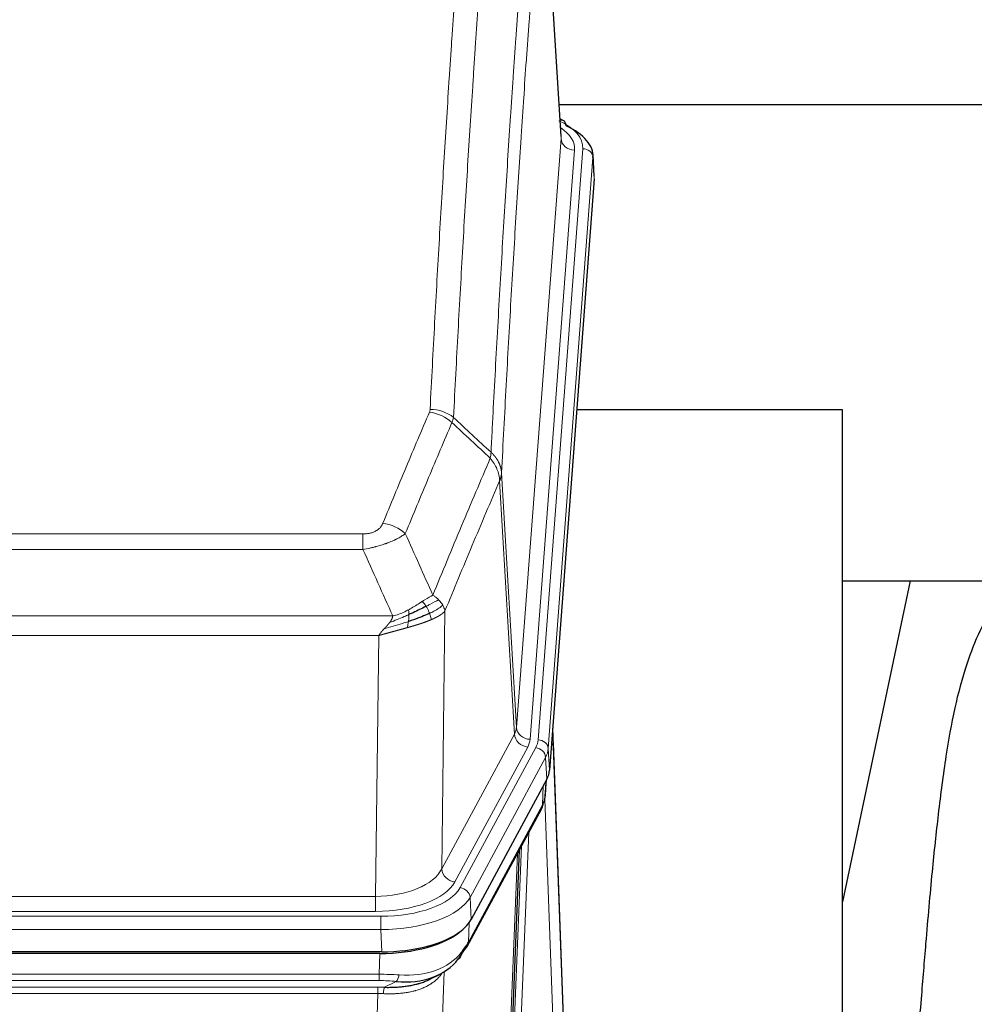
# Model space of a CAD drawing. Header units: inches. Extents: x 0 to 23760, y -13 to 16800.
# Tile 226 of 247: x 18184 to 18464, y 14485 to 14773. Entities that reach past the tile are written whole.
import ezdxf

# ---------------------------------------------------------------- set-up
doc = ezdxf.new("R2010")
doc.units = ezdxf.units.IN
doc.layers.add('254', color=7, linetype='Continuous', true_color=0xffffff)

msp = doc.modelspace()

# ---------------------------------------------------------------- linework, layer by layer
at = {"layer": '254', "color": 110, "linetype": 'Continuous', "lineweight": 13}
for p, q in [((18343.26, 14738.529), (18338.013, 14825.118)), ((18330.194, 14565.756), (18343.26, 14738.529)), ((18336.533, 14562.177), (18349.644, 14735.537)), ((18347.252, 14735.102), (18334.186, 14562.329)), ((18352.638, 14732.967), (18339.527, 14559.607)), ((18353.019, 14726.688), (18352.638, 14732.967)), ((18325.817, 14640.432), (18330.194, 14565.756)), ((18329.613, 14563.846), (18325.261, 14638.098)), ((18079.825, 14622.551), (18285.168, 14622.551)), ((18285.168, 14617.988), (18285.168, 14622.551)), ((18285.168, 14617.988), (18079.825, 14617.988)), ((18309.219, 14599.954), (18308.261, 14524.303)), ((18071.094, 14598.508), (18293.899, 14598.508)), ((18289.787, 14592.764), (18075.207, 14592.764)), ((18288.818, 14516.268), (18289.787, 14592.764)), ((18308.261, 14524.303), (18329.613, 14563.846)), ((18312.137, 14520.495), (18333.489, 14560.038)), ((18313.662, 14518.82), (18335.836, 14559.886)), ((18339.527, 14559.607), (18339.901, 14553.234)), ((18338.743, 14557.029), (18316.569, 14515.964)), ((18339.116, 14550.657), (18338.743, 14557.029)), ((18337.847, 14543.152), (18338.065, 14548.71)), ((18338.632, 14545.731), (18338.986, 14550.415)), ((18316.099, 14502.877), (18337.847, 14543.152)), ((18341.613, 14460.908), (18338.482, 14544.76)), ((18333.829, 14535.047), (18330.807, 14460.995)), ((18328.81, 14460.229), (18331.702, 14531.107)), ((18326.995, 14441.601), (18330.463, 14528.812)), ((18076.175, 14516.268), (18288.818, 14516.268)), ((18288.818, 14511.854), (18288.818, 14516.268)), ((18316.569, 14515.964), (18316.862, 14509.442)), ((18074.586, 14510.431), (18290.407, 14510.431)), ((18288.818, 14511.854), (18076.175, 14511.854)), ((18290.407, 14506.525), (18290.407, 14510.431)), ((18316.276, 14508.512), (18316.099, 14502.877)), ((18290.407, 14506.525), (18074.586, 14506.525)), ((18290.7, 14500.004), (18290.407, 14506.525)), ((18289.917, 14493.431), (18290.108, 14499.522)), ((18075.076, 14493.431), (18289.917, 14493.431)), ((18289.917, 14491.566), (18289.917, 14493.431)), ((18308.946, 14494.126), (18305.51, 14399.986)), ((18289.917, 14491.566), (18075.076, 14491.566)), ((18291.488, 14489.592), (18294.941, 14491.337)), ((18075.418, 14489.623), (18289.575, 14489.623)), ((18289.575, 14487.758), (18075.418, 14487.758)), ((18286.102, 14392.582), (18289.575, 14487.758)), ((18289.575, 14487.758), (18289.575, 14489.623))]:
    msp.add_line(p, q, dxfattribs=at)
at = {"layer": '254', "color": 2, "linetype": 'Continuous', "lineweight": 25}
for p, q in [((18343.265, 14739.104), (18338.014, 14825.741)), ((18342.693, 14748.499), (18508.877, 14748.499)), ((18343.896, 14743.811), (18342.953, 14744.247)), ((18353.024, 14727.471), (18352.644, 14733.753)), ((18353.019, 14726.688), (18339.901, 14553.234)), ((18425.837, 14658.924), (18347.894, 14658.924)), ((18425.837, 14470.122), (18425.837, 14658.924)), ((18425.785, 14608.845), (18497.53, 14608.845)), ((18445.68, 14608.842), (18425.837, 14514.686)), ((18344.595, 14464.977), (18340.837, 14565.615)), ((18340.917, 14561.222), (18344.606, 14462.44)), ((18339.116, 14550.657), (18316.862, 14509.442)), ((18338.625, 14545.618), (18338.988, 14550.42)), ((18338.803, 14550.075), (18338.632, 14545.731)), ((18338.625, 14545.618), (18338.632, 14545.731)), ((18315.74, 14501.547), (18337.488, 14541.822)), ((18331.009, 14529.822), (18327.581, 14443.611)), ((18290.7, 14500.004), (18074.293, 14500.004)), ((18290.108, 14499.522), (18074.885, 14499.522)), ((18304.806, 14491.959), (18307.599, 14493.37))]:
    msp.add_line(p, q, dxfattribs=at)
at = {"layer": '254', "color": 110, "linetype": 'Continuous', "lineweight": 13}
for centre, major_axis, ratio, start_param, end_param in [((18325.625, 14735.911), (24.034, 0.016), 0.461198, 6.2480186, 7.0671317), ((18342.639, 14741.087), (1.258, 2.724), 0.6272114, 6.2831797, 6.7581181), ((18323.233, 14735.476), (24.034, 0.016), 0.461198, 6.2480186, 6.8801307), ((18347.252, 14738.65), (3.989, -0.302), 0.8864705, 3.2608937, 4.7793301), ((18349.644, 14732.876), (2.991, -0.226), 0.8864705, 0.119301, 1.6377375), ((18304.676, 14650.011), (-9.188, 3.948), 0.8056434, 4.2999866, 5.045624), ((18304.864, 14650.803), (-9.987, 0.512), 0.8285973, 3.9974013, 4.7548106), ((18291.015, 14617.549), (9.245, -3.812), 0.7933159, 1.14397, 1.886928), ((18310.168, 14566.267), (-20.038, 0.241), 0.4621297, 2.903225, 3.1123764), ((18334.186, 14565.877), (3.989, -0.302), 0.8864705, 3.2608937, 4.7793301), ((18333.489, 14563.586), (3.52, -1.9), 0.8606628, 3.6289862, 5.1474227), ((18310.168, 14562.719), (-24.033, 0.005), 0.4611335, 2.8976848, 3.1068362), ((18312.515, 14562.567), (-24.033, 0.005), 0.4611335, 2.8976848, 3.1068362), ((18336.533, 14559.516), (2.991, -0.226), 0.8864705, 0.119301, 1.6377375), ((18340.917, 14559.069), (-0.214, 6.443), 0.0117452, 5.0526437, 5.774114), ((18335.836, 14557.225), (2.64, -1.425), 0.8606628, 0.4873936, 2.00583), ((18312.515, 14559.906), (27.028, 0.171), 0.4605351, 6.0362132, 6.2453646), ((18337.919, 14561.131), (2.998, 0.112), 0.4302668, 5.7021495, 6.2671208), ((18333.968, 14543.722), (3.52, -1.9), 0.8606628, 0.0000038, 0.4001271), ((18310.837, 14525.943), (27.538, 20.422), 0.1820484, 5.9117295, 5.9437097), ((18288.898, 14526.875), (20.002, 0.126), 0.5302672, 4.7050812, 6.0263936), ((18312.137, 14524.043), (-3.52, 1.9), 0.8606628, 0.4873936, 2.00583), ((18288.898, 14523.327), (24.002, 0.049), 0.477994, 4.708097, 6.0294094), ((18290.355, 14521.528), (-24.02, 0.03), 0.4619935, 1.5735185, 2.8978281), ((18290.355, 14518.867), (27.018, 0.111), 0.4567867, 4.7124116, 6.0367213), ((18313.662, 14516.159), (2.64, -1.425), 0.8606628, 0.4873936, 2.00583), ((18312.221, 14503.447), (3.52, -1.9), 0.8606628, 0.0000038, 0.4001271), ((18290.171, 14514.815), (-25.329, 12.681), 0.6929209, 2.1169098, 3.0007467), ((18289.268, 14485.997), (27.015, 0.091), 0.2751837, 1.3250001, 1.545831), ((18294.941, 14495.173), (-0.368, -3.983), 0.2964475, 0.3019504, 1.0888865), ((18289.268, 14482.162), (23.017, 0.318), 0.4083138, 1.3161001, 1.5369309), ((18288.786, 14479.811), (24.025, 0.387), 0.4081205, 1.4515093, 1.5313568), ((18288.786, 14475.976), (20.023, 0.877), 0.5868265, 1.4258227, 1.5056703), ((18291.488, 14485.757), (0.131, 3.998), 0.1099517, 0.2897867, 1.0584981)]:
    msp.add_ellipse(centre, major_axis=major_axis, ratio=ratio, start_param=start_param, end_param=end_param, dxfattribs=at)
at = {"layer": '254', "color": 2, "linetype": 'Continuous', "lineweight": 25}
for centre, major_axis, ratio, start_param, end_param in [((18342.639, 14741.087), (1.258, 2.724), 0.6272114, 5.3993548, 6.2831797), ((18325.625, 14733.25), (27.03, 0.194), 0.4633579, 6.2451225, 7.0642357), ((18312.88, 14553.673), (-27.037, 0.006), 0.4611335, 2.8976848, 3.1068362), ((18311.988, 14555.219), (-26.161, 11.46), 0.4493681, 3.1218709, 3.267222), ((18310.837, 14525.943), (27.174, 22.247), 0.265953, 6.0029107, 6.0348909), ((18334.134, 14544.043), (3.584, -1.776), 0.8816114, 6.2824956, 6.6531678), ((18290.642, 14512.488), (-27.023, 0.034), 0.4619935, 2.6128783, 2.8978281), ((18290.083, 14511.997), (-27.01, 0.015), 0.4618579, 1.5720062, 2.656), ((18290.642, 14512.488), (-27.023, 0.034), 0.4619935, 1.5735185, 2.6128783), ((18289.268, 14485.997), (27.355, 20.182), 0.1876908, 5.6857719, 5.9066027), ((18312.221, 14503.447), (3.52, -1.9), 0.8606628, 5.9153676, 6.2831892), ((18291.964, 14483.135), (23.434, 19.972), 0.1471226, 5.6997031, 5.9205339), ((18310.444, 14500.765), (3.195, -2.407), 0.6715965, 6.033487, 6.820423), ((18290.171, 14514.815), (-23.359, 16.381), 0.7286412, 2.2260513, 3.1098882)]:
    msp.add_ellipse(centre, major_axis=major_axis, ratio=ratio, start_param=start_param, end_param=end_param, dxfattribs=at)
at = {"layer": '254', "color": 110, "linetype": 'Continuous', "lineweight": 13}
for points, knots in [([(18304.864, 14659.092), (18305.301, 14667.671), (18306.192, 14684.59), (18307.112, 14701.032), (18307.814, 14713.185), (18308.05, 14717.206), (18308.526, 14725.189), (18308.766, 14729.15), (18309.491, 14740.945), (18309.982, 14748.687), (18310.606, 14758.211), (18310.731, 14760.109), (18310.983, 14763.887), (18311.361, 14769.532), (18311.743, 14775.106), (18312.514, 14786.16), (18313.556, 14800.649), (18315.164, 14821.634), (18316.265, 14835.124), (18316.822, 14841.744)], [0, 0, 0, 0, 0.125, 0.25, 0.25, 0.3125, 0.3125, 0.375, 0.375, 0.5, 0.5, 0.53125, 0.53125, 0.5625, 0.625, 0.625, 0.75, 0.875, 1, 1, 1, 1]), ([(18323.705, 14839.155), (18323.147, 14832.542), (18322.045, 14819.068), (18320.435, 14798.107), (18319.392, 14783.635), (18318.62, 14772.593), (18318.237, 14767.025), (18317.858, 14761.388), (18317.607, 14757.613), (18317.481, 14755.719), (18316.857, 14746.205), (18316.365, 14738.473), (18315.639, 14726.691), (18315.398, 14722.734), (18314.922, 14714.761), (18314.686, 14710.745), (18313.983, 14698.606), (18313.061, 14682.183), (18312.169, 14665.285), (18311.731, 14656.716)], [0, 0, 0, 0, 0.125, 0.25, 0.375, 0.375, 0.4375, 0.46875, 0.46875, 0.5, 0.5, 0.625, 0.625, 0.6875, 0.6875, 0.75, 0.75, 0.875, 1, 1, 1, 1]), ([(18322.728, 14646.494), (18322.784, 14647.584), (18322.84, 14648.672), (18322.952, 14650.845), (18323.12, 14654.098), (18323.516, 14661.649), (18323.859, 14668.05), (18324.552, 14680.76), (18325.493, 14697.457), (18326.951, 14721.759), (18327.956, 14737.463), (18328.529, 14746.157), (18328.593, 14747.121), (18328.721, 14749.045), (18328.914, 14751.925), (18329.365, 14758.604), (18329.757, 14764.256), (18330.085, 14768.927), (18330.151, 14769.859), (18330.283, 14771.719), (18330.481, 14774.503), (18330.946, 14780.957), (18331.349, 14786.415), (18332.161, 14797.234), (18333.258, 14811.399), (18334.386, 14825.043), (18334.957, 14831.734)], [0, 0, 0, 0, 0.015625, 0.015625, 0.03125, 0.0625, 0.125, 0.125, 0.25, 0.375, 0.5, 0.5, 0.515625, 0.515625, 0.53125, 0.5625, 0.625, 0.625, 0.640625, 0.640625, 0.65625, 0.6875, 0.75, 0.75, 0.875, 1, 1, 1, 1]), ([(18338.013, 14825.118), (18337.443, 14818.445), (18336.318, 14804.84), (18335.224, 14790.715), (18334.415, 14779.927), (18334.013, 14774.484), (18333.549, 14768.049), (18333.351, 14765.273), (18333.22, 14763.418), (18333.154, 14762.489), (18332.827, 14757.832), (18332.436, 14752.196), (18331.986, 14745.538), (18331.794, 14742.666), (18331.666, 14740.748), (18331.603, 14739.786), (18331.03, 14731.118), (18330.029, 14715.462), (18328.574, 14691.235), (18327.168, 14666.267), (18326.262, 14649.126), (18325.817, 14640.432)], [0, 0, 0, 0, 0.125, 0.25, 0.25, 0.3125, 0.34375, 0.359375, 0.359375, 0.375, 0.375, 0.4375, 0.46875, 0.484375, 0.484375, 0.5, 0.5, 0.625, 0.75, 0.875, 1, 1, 1, 1]), ([(18291.015, 14625.705), (18292.149, 14628.467), (18293.284, 14631.217), (18295.557, 14636.694), (18296.694, 14639.422), (18300.109, 14647.57), (18302.391, 14652.957), (18304.676, 14658.297)], [0, 0, 0, 0, 0.25, 0.25, 0.5, 0.5, 1, 1, 1, 1]), ([(18304.864, 14659.092), (18304.857, 14658.958), (18304.838, 14658.825), (18304.775, 14658.56), (18304.732, 14658.428), (18304.676, 14658.297)], [0, 0, 0, 0, 0.5, 0.5, 1, 1, 1, 1]), ([(18311.272, 14655.211), (18308.984, 14649.874), (18306.7, 14644.493), (18303.281, 14636.352), (18302.142, 14633.627), (18299.867, 14628.154), (18298.73, 14625.406), (18297.595, 14622.648)], [0, 0, 0, 0, 0.5, 0.5, 0.75, 0.75, 1, 1, 1, 1]), ([(18322.728, 14646.494), (18322.707, 14646.23), (18322.692, 14645.943), (18322.633, 14645.353), (18322.591, 14645.051), (18322.516, 14644.757)], [0, 0, 0, 0, 0.5, 0.5, 1, 1, 1, 1]), ([(18322.728, 14646.494), (18322.741, 14646.482), (18322.766, 14646.46), (18322.804, 14646.425), (18322.842, 14646.39), (18322.88, 14646.355), (18322.919, 14646.319), (18322.957, 14646.283), (18322.996, 14646.246), (18323.034, 14646.209), (18323.073, 14646.171), (18323.112, 14646.133), (18323.151, 14646.094), (18323.189, 14646.055), (18323.228, 14646.015), (18323.268, 14645.975), (18323.307, 14645.935), (18323.346, 14645.893), (18323.385, 14645.852), (18323.424, 14645.81), (18323.463, 14645.767), (18323.503, 14645.724), (18323.542, 14645.681), (18323.581, 14645.637), (18323.62, 14645.592), (18323.659, 14645.547), (18323.699, 14645.501), (18323.738, 14645.455), (18323.777, 14645.409), (18323.816, 14645.361), (18323.855, 14645.314), (18323.894, 14645.266), (18323.932, 14645.217), (18323.971, 14645.168), (18324.01, 14645.118), (18324.048, 14645.067), (18324.087, 14645.016), (18324.125, 14644.965), (18324.163, 14644.913), (18324.201, 14644.861), (18324.239, 14644.808), (18324.276, 14644.754), (18324.314, 14644.7), (18324.351, 14644.645), (18324.388, 14644.59), (18324.425, 14644.534), (18324.462, 14644.478), (18324.498, 14644.421), (18324.534, 14644.363), (18324.57, 14644.305), (18324.606, 14644.247), (18324.642, 14644.188), (18324.677, 14644.128), (18324.712, 14644.068), (18324.746, 14644.007), (18324.781, 14643.945), (18324.814, 14643.883), (18324.848, 14643.821), (18324.881, 14643.758), (18324.917, 14643.69), (18324.953, 14643.617), (18324.992, 14643.539), (18325.029, 14643.461), (18325.066, 14643.383), (18325.102, 14643.304), (18325.137, 14643.225), (18325.171, 14643.146), (18325.205, 14643.066), (18325.237, 14642.987), (18325.269, 14642.907), (18325.3, 14642.827), (18325.33, 14642.746), (18325.359, 14642.666), (18325.387, 14642.585), (18325.415, 14642.504), (18325.441, 14642.423), (18325.467, 14642.342), (18325.492, 14642.26), (18325.516, 14642.178), (18325.539, 14642.096), (18325.562, 14642.014), (18325.583, 14641.932), (18325.604, 14641.85), (18325.623, 14641.767), (18325.642, 14641.684), (18325.66, 14641.601), (18325.677, 14641.519), (18325.693, 14641.435), (18325.708, 14641.352), (18325.723, 14641.269), (18325.736, 14641.186), (18325.749, 14641.102), (18325.76, 14641.019), (18325.771, 14640.935), (18325.781, 14640.851), (18325.79, 14640.768), (18325.798, 14640.684), (18325.806, 14640.6), (18325.812, 14640.516), (18325.816, 14640.46), (18325.817, 14640.432)], [0, 0, 0, 0, 0.0069372, 0.0139334, 0.0209887, 0.028103, 0.0352764, 0.0425088, 0.0498003, 0.0571509, 0.0645605, 0.0720292, 0.0795569, 0.0871437, 0.0947896, 0.1024945, 0.1102584, 0.1180815, 0.1259636, 0.1339048, 0.141905, 0.1499643, 0.1580827, 0.1662601, 0.1744966, 0.1827922, 0.1911468, 0.1995605, 0.2080333, 0.2165651, 0.225156, 0.233806, 0.2425151, 0.2512832, 0.2601104, 0.2689967, 0.277942, 0.2869465, 0.29601, 0.3051325, 0.3143142, 0.3235549, 0.3328547, 0.3422136, 0.3516315, 0.3611085, 0.3706446, 0.3802398, 0.3898941, 0.3996074, 0.4093798, 0.4192113, 0.4291019, 0.4390515, 0.4490602, 0.459128, 0.4692549, 0.4794409, 0.4896859, 0.4999901, 0.5124905, 0.524991, 0.5374914, 0.5499918, 0.5624922, 0.5749926, 0.587493, 0.5999934, 0.6124937, 0.6249941, 0.6374944, 0.6499948, 0.6624951, 0.6749954, 0.6874957, 0.699996, 0.7124963, 0.7249966, 0.7374968, 0.7499971, 0.7624973, 0.7749976, 0.7874978, 0.799998, 0.8124982, 0.8249984, 0.8374986, 0.8499988, 0.8624989, 0.8749991, 0.8874992, 0.8999993, 0.9124995, 0.9249996, 0.9374997, 0.9499998, 0.9624998, 0.9749999, 0.9875, 1, 1, 1, 1]), ([(18305.662, 14604.6), (18307.06, 14608.015), (18308.459, 14611.412), (18311.262, 14618.174), (18312.665, 14621.538), (18316.878, 14631.577), (18319.694, 14638.201), (18322.516, 14644.757)], [0, 0, 0, 0, 0.25, 0.25, 0.5, 0.5, 1, 1, 1, 1]), ([(18322.516, 14644.757), (18322.925, 14644.274), (18323.297, 14643.763), (18323.956, 14642.699), (18324.241, 14642.147), (18324.713, 14641.015), (18324.899, 14640.436), (18325.162, 14639.269), (18325.24, 14638.682), (18325.261, 14638.098)], [0, 0, 0, 0, 0.25, 0.25, 0.5, 0.5, 0.75, 0.75, 1, 1, 1, 1]), ([(18325.817, 14640.432), (18325.817, 14640.425), (18325.816, 14640.399), (18325.812, 14640.342), (18325.805, 14640.251), (18325.794, 14640.124), (18325.775, 14639.962), (18325.746, 14639.765), (18325.705, 14639.532), (18325.661, 14639.333), (18325.622, 14639.179), (18325.597, 14639.083), (18325.571, 14638.99), (18325.544, 14638.898), (18325.516, 14638.808), (18325.489, 14638.721), (18325.46, 14638.636), (18325.432, 14638.553), (18325.403, 14638.472), (18325.375, 14638.393), (18325.346, 14638.316), (18325.318, 14638.242), (18325.29, 14638.17), (18325.27, 14638.122), (18325.261, 14638.098)], [0, 0, 0, 0, 0.0092499, 0.0337179, 0.073404, 0.128308, 0.1984299, 0.2837694, 0.3843264, 0.5001005, 0.5424888, 0.5838484, 0.6241794, 0.6634821, 0.7017567, 0.7390032, 0.7752221, 0.8104134, 0.8445775, 0.8777146, 0.909825, 0.9409091, 0.9709673, 1, 1, 1, 1]), ([(18325.261, 14638.098), (18322.575, 14631.866), (18319.896, 14625.571), (18315.885, 14616.034), (18314.549, 14612.84), (18311.882, 14606.42), (18310.549, 14603.195), (18309.219, 14599.954)], [0, 0, 0, 0, 0.5, 0.5, 0.75, 0.75, 1, 1, 1, 1]), ([(18291.015, 14625.705), (18290.994, 14625.654), (18290.972, 14625.603), (18290.926, 14625.501), (18290.902, 14625.45), (18290.826, 14625.299), (18290.772, 14625.199), (18290.654, 14625.002), (18290.59, 14624.904), (18290.454, 14624.711), (18290.38, 14624.616), (18290.223, 14624.428), (18290.139, 14624.336), (18290.004, 14624.199), (18289.957, 14624.154), (18289.861, 14624.064), (18289.811, 14624.02), (18289.657, 14623.889), (18289.549, 14623.804), (18289.321, 14623.641), (18289.201, 14623.563), (18289.012, 14623.45), (18288.915, 14623.394), (18288.814, 14623.341), (18288.746, 14623.306), (18288.711, 14623.288), (18288.537, 14623.203), (18288.392, 14623.139), (18287.945, 14622.962), (18287.629, 14622.863), (18287.208, 14622.763), (18287.123, 14622.745), (18286.95, 14622.71), (18286.863, 14622.694), (18286.602, 14622.65), (18286.426, 14622.626), (18286.071, 14622.588), (18285.892, 14622.574), (18285.532, 14622.556), (18285.351, 14622.551), (18285.168, 14622.551)], [0, 0, 0, 0, 0.03125, 0.03125, 0.0625, 0.0625, 0.125, 0.125, 0.1875, 0.1875, 0.25, 0.25, 0.3125, 0.3125, 0.34375, 0.34375, 0.375, 0.375, 0.4375, 0.4375, 0.5, 0.5, 0.53125, 0.546875, 0.546875, 0.5625, 0.5625, 0.625, 0.625, 0.75, 0.75, 0.78125, 0.78125, 0.8125, 0.8125, 0.875, 0.875, 0.9375, 0.9375, 1, 1, 1, 1]), ([(18297.595, 14622.648), (18297.297, 14622.415), (18296.971, 14622.184), (18296.258, 14621.726), (18295.871, 14621.5), (18295.243, 14621.163), (18294.971, 14621.024), (18294.686, 14620.885), (18294.571, 14620.83), (18294.513, 14620.803), (18294.337, 14620.72), (18294.219, 14620.665), (18293.616, 14620.394), (18293.107, 14620.183), (18292.435, 14619.928), (18292.299, 14619.877), (18292.092, 14619.802), (18292.022, 14619.777), (18291.882, 14619.727), (18291.812, 14619.702), (18291.46, 14619.579), (18291.173, 14619.483), (18290.297, 14619.202), (18289.692, 14619.024), (18288.989, 14618.835), (18288.91, 14618.814), (18288.753, 14618.773), (18288.673, 14618.752), (18288.435, 14618.691), (18288.276, 14618.651), (18287.796, 14618.534), (18287.474, 14618.459), (18286.499, 14618.242), (18285.838, 14618.109), (18285.168, 14617.988)], [0, 0, 0, 0, 0.125, 0.125, 0.25, 0.25, 0.3125, 0.328125, 0.328125, 0.34375, 0.34375, 0.375, 0.375, 0.5, 0.5, 0.53125, 0.53125, 0.546875, 0.546875, 0.5625, 0.5625, 0.625, 0.625, 0.75, 0.75, 0.765625, 0.765625, 0.78125, 0.78125, 0.8125, 0.8125, 0.875, 0.875, 1, 1, 1, 1]), ([(18302.487, 14602.704), (18302.337, 14602.607), (18302.186, 14602.509), (18301.571, 14602.112), (18301.092, 14601.805), (18300.098, 14601.191), (18299.583, 14600.884), (18298.876, 14600.49), (18298.698, 14600.392), (18298.517, 14600.297)], [0, 0, 0, 0, 0.125, 0.125, 0.5, 0.5, 0.875, 0.875, 1, 1, 1, 1]), ([(18305.662, 14604.6), (18304.969, 14604.272), (18304.203, 14603.807), (18303.076, 14603.086), (18302.785, 14602.898), (18302.487, 14602.704)], [0, 0, 0, 0, 0.75, 0.75, 1, 1, 1, 1]), ([(18303.711, 14601.324), (18303.612, 14601.479), (18303.511, 14601.627), (18303.254, 14601.971), (18303.097, 14602.155), (18302.786, 14602.471), (18302.633, 14602.602), (18302.487, 14602.704)], [0, 0, 0, 0, 0.25, 0.25, 0.625, 0.625, 1, 1, 1, 1]), ([(18307.369, 14603.255), (18306.671, 14602.872), (18305.8, 14602.4), (18304.439, 14601.694), (18304.082, 14601.512), (18303.711, 14601.324)], [0, 0, 0, 0, 0.75, 0.75, 1, 1, 1, 1]), ([(18307.369, 14603.255), (18307.246, 14603.379), (18307.118, 14603.5), (18306.786, 14603.796), (18306.575, 14603.967), (18306.134, 14604.295), (18305.902, 14604.451), (18305.662, 14604.6)], [0, 0, 0, 0, 0.25, 0.25, 0.625, 0.625, 1, 1, 1, 1]), ([(18308.58, 14601.667), (18308.541, 14601.736), (18308.5, 14601.806), (18308.333, 14602.082), (18308.194, 14602.285), (18307.89, 14602.683), (18307.726, 14602.878), (18307.491, 14603.131), (18307.43, 14603.193), (18307.369, 14603.255)], [0, 0, 0, 0, 0.125, 0.125, 0.5, 0.5, 0.875, 0.875, 1, 1, 1, 1]), ([(18298.517, 14600.297), (18298.157, 14600.105), (18297.79, 14599.919), (18296.296, 14599.216), (18295.12, 14598.774), (18293.899, 14598.508)], [0, 0, 0, 0, 0.25, 0.25, 1, 1, 1, 1]), ([(18298.668, 14598.927), (18298.669, 14599.082), (18298.667, 14599.23), (18298.654, 14599.574), (18298.638, 14599.757), (18298.59, 14600.07), (18298.558, 14600.199), (18298.517, 14600.297)], [0, 0, 0, 0, 0.25, 0.25, 0.625, 0.625, 1, 1, 1, 1]), ([(18304.697, 14599.251), (18304.666, 14599.34), (18304.634, 14599.428), (18304.499, 14599.786), (18304.386, 14600.056), (18304.137, 14600.585), (18304, 14600.843), (18303.809, 14601.167), (18303.76, 14601.247), (18303.711, 14601.324)], [0, 0, 0, 0, 0.125, 0.125, 0.5, 0.5, 0.875, 0.875, 1, 1, 1, 1]), ([(18308.58, 14601.667), (18307.967, 14601.083), (18307.071, 14600.474), (18305.542, 14599.659), (18305.132, 14599.455), (18304.697, 14599.251)], [0, 0, 0, 0, 0.75, 0.75, 1, 1, 1, 1]), ([(18309.219, 14599.954), (18309.213, 14599.947), (18309.201, 14599.932), (18309.183, 14599.911), (18309.164, 14599.889), (18309.146, 14599.868), (18309.127, 14599.847), (18309.109, 14599.826), (18309.09, 14599.805), (18309.071, 14599.784), (18309.051, 14599.763), (18309.032, 14599.742), (18309.012, 14599.721), (18308.993, 14599.701), (18308.973, 14599.68), (18308.953, 14599.66), (18308.932, 14599.639), (18308.912, 14599.619), (18308.891, 14599.599), (18308.871, 14599.579), (18308.85, 14599.559), (18308.829, 14599.539), (18308.808, 14599.519), (18308.787, 14599.499), (18308.765, 14599.479), (18308.744, 14599.46), (18308.722, 14599.44), (18308.7, 14599.421), (18308.679, 14599.402), (18308.657, 14599.382), (18308.635, 14599.363), (18308.612, 14599.344), (18308.59, 14599.325), (18308.568, 14599.306), (18308.545, 14599.287), (18308.522, 14599.269), (18308.5, 14599.25), (18308.477, 14599.231), (18308.454, 14599.213), (18308.431, 14599.195), (18308.408, 14599.176), (18308.385, 14599.158), (18308.361, 14599.14), (18308.338, 14599.122), (18308.314, 14599.104), (18308.291, 14599.086), (18308.267, 14599.068), (18308.243, 14599.05), (18308.22, 14599.033), (18308.196, 14599.015), (18308.172, 14598.998), (18308.148, 14598.98), (18308.124, 14598.963), (18308.1, 14598.946), (18308.076, 14598.929), (18308.051, 14598.912), (18308.027, 14598.895), (18308.003, 14598.878), (18307.978, 14598.861), (18307.954, 14598.844), (18307.929, 14598.828), (18307.905, 14598.811), (18307.88, 14598.795), (18307.855, 14598.778), (18307.831, 14598.762), (18307.806, 14598.746), (18307.781, 14598.73), (18307.756, 14598.714), (18307.732, 14598.698), (18307.707, 14598.682), (18307.682, 14598.666), (18307.657, 14598.65), (18307.632, 14598.635), (18307.607, 14598.619), (18307.582, 14598.604), (18307.557, 14598.588), (18307.532, 14598.573), (18307.507, 14598.558), (18307.482, 14598.542), (18307.457, 14598.527), (18307.432, 14598.512), (18307.407, 14598.497), (18307.382, 14598.483), (18307.357, 14598.468), (18307.332, 14598.453), (18307.307, 14598.439), (18307.282, 14598.424), (18307.256, 14598.41), (18307.231, 14598.395), (18307.206, 14598.381), (18307.181, 14598.367), (18307.156, 14598.353), (18307.131, 14598.339), (18307.106, 14598.325), (18307.081, 14598.311), (18307.056, 14598.297), (18307.031, 14598.283), (18307.006, 14598.269), (18306.981, 14598.256), (18306.956, 14598.242), (18306.932, 14598.229), (18306.907, 14598.216), (18306.882, 14598.202), (18306.857, 14598.189), (18306.832, 14598.176), (18306.808, 14598.163), (18306.783, 14598.15), (18306.758, 14598.137), (18306.734, 14598.124), (18306.709, 14598.112), (18306.685, 14598.099), (18306.66, 14598.086), (18306.636, 14598.074), (18306.611, 14598.061), (18306.587, 14598.049), (18306.563, 14598.037), (18306.538, 14598.024), (18306.514, 14598.012), (18306.49, 14598), (18306.466, 14597.988), (18306.442, 14597.976), (18306.418, 14597.965), (18306.394, 14597.953), (18306.37, 14597.941), (18306.346, 14597.929), (18306.323, 14597.918), (18306.299, 14597.906), (18306.275, 14597.895), (18306.252, 14597.884), (18306.228, 14597.872), (18306.205, 14597.861), (18306.182, 14597.85), (18306.158, 14597.839), (18306.135, 14597.828), (18306.112, 14597.817), (18306.089, 14597.806), (18306.066, 14597.796), (18306.043, 14597.785), (18306.02, 14597.774), (18305.998, 14597.764), (18305.975, 14597.753), (18305.953, 14597.743), (18305.93, 14597.732), (18305.908, 14597.722), (18305.885, 14597.712), (18305.863, 14597.702), (18305.841, 14597.692), (18305.819, 14597.682), (18305.797, 14597.672), (18305.775, 14597.662), (18305.754, 14597.652), (18305.732, 14597.642), (18305.71, 14597.633), (18305.689, 14597.623), (18305.668, 14597.614), (18305.646, 14597.604), (18305.625, 14597.595), (18305.604, 14597.586), (18305.583, 14597.576), (18305.562, 14597.567), (18305.542, 14597.558), (18305.521, 14597.549), (18305.5, 14597.54), (18305.48, 14597.531), (18305.46, 14597.522), (18305.439, 14597.514), (18305.419, 14597.505), (18305.399, 14597.496), (18305.379, 14597.488), (18305.36, 14597.479), (18305.34, 14597.471), (18305.32, 14597.462), (18305.301, 14597.454), (18305.282, 14597.446), (18305.262, 14597.438), (18305.243, 14597.429), (18305.224, 14597.421), (18305.206, 14597.413), (18305.193, 14597.408), (18305.187, 14597.405)], [0, 0, 0, 0, 0.0080212, 0.0160154, 0.0239827, 0.0319231, 0.0398365, 0.0477229, 0.0555824, 0.0634149, 0.0712205, 0.0789992, 0.0867509, 0.0944756, 0.1021734, 0.1098443, 0.1174881, 0.1251051, 0.1326951, 0.1402581, 0.1477942, 0.1553034, 0.1627856, 0.1702408, 0.1776691, 0.1850704, 0.1924448, 0.1997923, 0.2071128, 0.2144063, 0.2216729, 0.2289126, 0.2361253, 0.243311, 0.2504698, 0.2576016, 0.2647065, 0.2717845, 0.2788355, 0.2858595, 0.2928566, 0.2998268, 0.30677, 0.3136862, 0.3205755, 0.3274379, 0.3342733, 0.3410817, 0.3478632, 0.3546178, 0.3613454, 0.3680461, 0.3747198, 0.3813665, 0.3879863, 0.3945792, 0.4011451, 0.4076841, 0.4141961, 0.4206811, 0.4271393, 0.4335704, 0.4399746, 0.4463519, 0.4527022, 0.4590256, 0.465322, 0.4715915, 0.477834, 0.4840496, 0.4902382, 0.4963999, 0.5025346, 0.5086424, 0.5147232, 0.5207771, 0.526804, 0.532804, 0.5387771, 0.5447232, 0.5506423, 0.5565345, 0.5623997, 0.568238, 0.5740494, 0.5798338, 0.5855912, 0.5913217, 0.5970253, 0.6027019, 0.6083515, 0.6139742, 0.61957, 0.6251388, 0.6306807, 0.6361956, 0.6416836, 0.6471446, 0.6525787, 0.6579858, 0.663366, 0.6687192, 0.6740455, 0.6793448, 0.6846172, 0.6898627, 0.6950812, 0.7002727, 0.7054373, 0.710575, 0.7156857, 0.7207694, 0.7258262, 0.7308561, 0.735859, 0.740835, 0.745784, 0.7507061, 0.7556012, 0.7604694, 0.7653107, 0.7701249, 0.7749123, 0.7796727, 0.7844061, 0.7891127, 0.7937922, 0.7984448, 0.8030705, 0.8076692, 0.812241, 0.8167858, 0.8213037, 0.8257947, 0.8302587, 0.8346957, 0.8391058, 0.843489, 0.8478452, 0.8521745, 0.8564768, 0.8607522, 0.8650006, 0.8692221, 0.8734166, 0.8775842, 0.8817249, 0.8858386, 0.8899254, 0.8939852, 0.8980181, 0.902024, 0.906003, 0.909955, 0.9138802, 0.9177783, 0.9216495, 0.9254938, 0.9293111, 0.9331015, 0.936865, 0.9406015, 0.944311, 0.9479937, 0.9516493, 0.9552781, 0.9588799, 0.9624547, 0.9660026, 0.9695236, 0.9730176, 0.9764847, 0.9799249, 0.9833381, 0.9867243, 0.9900837, 0.993416, 0.9967215, 1, 1, 1, 1]), ([(18309.219, 14599.954), (18309.134, 14600.387), (18308.992, 14600.821), (18308.729, 14601.387), (18308.657, 14601.528), (18308.58, 14601.667)], [0, 0, 0, 0, 0.75, 0.75, 1, 1, 1, 1]), ([(18298.499, 14596.867), (18297.921, 14596.676), (18297.333, 14596.488), (18294.959, 14595.746), (18293.13, 14595.216), (18291.357, 14594.712)], [0, 0, 0, 0, 0.25, 0.25, 1, 1, 1, 1]), ([(18298.668, 14598.927), (18298.21, 14598.723), (18297.746, 14598.52), (18295.876, 14597.715), (18294.439, 14597.132), (18293.029, 14596.609)], [0, 0, 0, 0, 0.25, 0.25, 1, 1, 1, 1]), ([(18293.029, 14596.609), (18293.037, 14596.62), (18293.053, 14596.641), (18293.076, 14596.673), (18293.099, 14596.705), (18293.122, 14596.737), (18293.145, 14596.769), (18293.167, 14596.8), (18293.189, 14596.832), (18293.211, 14596.863), (18293.232, 14596.894), (18293.253, 14596.925), (18293.274, 14596.956), (18293.294, 14596.987), (18293.314, 14597.018), (18293.334, 14597.049), (18293.353, 14597.08), (18293.372, 14597.11), (18293.391, 14597.141), (18293.409, 14597.171), (18293.427, 14597.201), (18293.445, 14597.231), (18293.462, 14597.261), (18293.479, 14597.291), (18293.496, 14597.321), (18293.512, 14597.351), (18293.528, 14597.381), (18293.544, 14597.41), (18293.559, 14597.439), (18293.574, 14597.469), (18293.589, 14597.498), (18293.603, 14597.527), (18293.617, 14597.556), (18293.631, 14597.585), (18293.644, 14597.614), (18293.657, 14597.643), (18293.67, 14597.671), (18293.682, 14597.7), (18293.695, 14597.728), (18293.706, 14597.757), (18293.718, 14597.785), (18293.729, 14597.813), (18293.739, 14597.841), (18293.75, 14597.869), (18293.76, 14597.897), (18293.769, 14597.924), (18293.779, 14597.952), (18293.788, 14597.979), (18293.797, 14598.007), (18293.805, 14598.034), (18293.813, 14598.061), (18293.821, 14598.088), (18293.828, 14598.115), (18293.835, 14598.142), (18293.842, 14598.169), (18293.848, 14598.196), (18293.855, 14598.222), (18293.86, 14598.249), (18293.866, 14598.275), (18293.871, 14598.302), (18293.875, 14598.328), (18293.88, 14598.354), (18293.884, 14598.38), (18293.888, 14598.406), (18293.891, 14598.431), (18293.894, 14598.457), (18293.897, 14598.483), (18293.899, 14598.5), (18293.899, 14598.508)], [0, 0, 0, 0, 0.0185022, 0.0368847, 0.0551481, 0.073293, 0.0913199, 0.1092294, 0.1270222, 0.1446988, 0.1622598, 0.1797059, 0.1970378, 0.2142561, 0.2313614, 0.2483544, 0.265236, 0.2820066, 0.2986672, 0.3152184, 0.331661, 0.3479958, 0.3642235, 0.380345, 0.3963611, 0.4122725, 0.4280803, 0.4437851, 0.459388, 0.4748898, 0.4902915, 0.5055939, 0.5207981, 0.535905, 0.5509156, 0.565831, 0.5806521, 0.5953801, 0.6100159, 0.6245607, 0.6390157, 0.6533819, 0.6676604, 0.6818526, 0.6959596, 0.7099825, 0.7239227, 0.7377815, 0.75156, 0.7652597, 0.7788818, 0.7924277, 0.8058989, 0.8192966, 0.8326224, 0.8458776, 0.8590638, 0.8721825, 0.8852351, 0.8982233, 0.9111485, 0.9240124, 0.9368166, 0.9495628, 0.9622525, 0.9748874, 0.9874694, 1, 1, 1, 1]), ([(18305.187, 14597.405), (18305.172, 14597.399), (18305.143, 14597.387), (18305.099, 14597.368), (18305.054, 14597.35), (18305.01, 14597.331), (18304.965, 14597.313), (18304.921, 14597.294), (18304.876, 14597.276), (18304.831, 14597.258), (18304.786, 14597.239), (18304.741, 14597.221), (18304.696, 14597.203), (18304.651, 14597.185), (18304.605, 14597.167), (18304.56, 14597.148), (18304.515, 14597.13), (18304.469, 14597.112), (18304.423, 14597.094), (18304.377, 14597.076), (18304.332, 14597.059), (18304.286, 14597.041), (18304.239, 14597.023), (18304.193, 14597.005), (18304.147, 14596.987), (18304.101, 14596.97), (18304.054, 14596.952), (18304.008, 14596.934), (18303.961, 14596.917), (18303.915, 14596.899), (18303.868, 14596.882), (18303.821, 14596.864), (18303.774, 14596.847), (18303.728, 14596.829), (18303.681, 14596.812), (18303.633, 14596.795), (18303.586, 14596.777), (18303.539, 14596.76), (18303.492, 14596.743), (18303.445, 14596.726), (18303.397, 14596.709), (18303.35, 14596.692), (18303.302, 14596.675), (18303.255, 14596.658), (18303.207, 14596.641), (18303.159, 14596.624), (18303.112, 14596.607), (18303.064, 14596.59), (18303.016, 14596.573), (18302.968, 14596.556), (18302.92, 14596.54), (18302.872, 14596.523), (18302.824, 14596.506), (18302.776, 14596.489), (18302.728, 14596.473), (18302.68, 14596.456), (18302.631, 14596.44), (18302.583, 14596.423), (18302.535, 14596.407), (18302.486, 14596.39), (18302.438, 14596.374), (18302.389, 14596.358), (18302.341, 14596.341), (18302.292, 14596.325), (18302.244, 14596.309), (18302.195, 14596.293), (18302.147, 14596.276), (18302.098, 14596.26), (18302.049, 14596.244), (18302, 14596.228), (18301.952, 14596.212), (18301.903, 14596.196), (18301.854, 14596.18), (18301.805, 14596.164), (18301.756, 14596.148), (18301.708, 14596.132), (18301.659, 14596.117), (18301.61, 14596.101), (18301.561, 14596.085), (18301.512, 14596.069), (18301.463, 14596.054), (18301.414, 14596.038), (18301.365, 14596.022), (18301.316, 14596.007), (18301.267, 14595.991), (18301.217, 14595.976), (18301.168, 14595.96), (18301.119, 14595.945), (18301.07, 14595.929), (18301.021, 14595.914), (18300.972, 14595.899), (18300.923, 14595.883), (18300.874, 14595.868), (18300.824, 14595.853), (18300.775, 14595.838), (18300.726, 14595.822), (18300.677, 14595.807), (18300.628, 14595.792), (18300.579, 14595.777), (18300.529, 14595.762), (18300.48, 14595.747), (18300.431, 14595.732), (18300.382, 14595.717), (18300.333, 14595.702), (18300.283, 14595.687), (18300.234, 14595.672), (18300.185, 14595.657), (18300.136, 14595.643), (18300.087, 14595.628), (18300.038, 14595.613), (18299.988, 14595.598), (18299.939, 14595.584), (18299.89, 14595.569), (18299.841, 14595.554), (18299.792, 14595.54), (18299.743, 14595.525), (18299.694, 14595.511), (18299.645, 14595.496), (18299.596, 14595.482), (18299.547, 14595.467), (18299.498, 14595.453), (18299.449, 14595.438), (18299.4, 14595.424), (18299.351, 14595.41), (18299.302, 14595.395), (18299.253, 14595.381), (18299.204, 14595.367), (18299.155, 14595.353), (18299.107, 14595.338), (18299.058, 14595.324), (18299.009, 14595.31), (18298.96, 14595.296), (18298.911, 14595.282), (18298.863, 14595.268), (18298.814, 14595.254), (18298.765, 14595.24), (18298.717, 14595.226), (18298.668, 14595.212), (18298.62, 14595.198), (18298.571, 14595.184), (18298.523, 14595.17), (18298.474, 14595.156), (18298.426, 14595.142), (18298.377, 14595.129), (18298.329, 14595.115), (18298.281, 14595.101), (18298.232, 14595.087), (18298.2, 14595.078), (18298.184, 14595.074)], [0, 0, 0, 0, 0.0076941, 0.0153765, 0.0230472, 0.0307061, 0.0383534, 0.045989, 0.0536129, 0.061225, 0.0688255, 0.0764143, 0.0839914, 0.0915567, 0.0991104, 0.1066524, 0.1141827, 0.1217013, 0.1292082, 0.1367034, 0.1441869, 0.1516588, 0.1591189, 0.1665674, 0.1740041, 0.1814292, 0.1888426, 0.1962444, 0.2036344, 0.2110128, 0.2183794, 0.2257344, 0.2330778, 0.2404094, 0.2477294, 0.2550377, 0.2623343, 0.2696193, 0.2768926, 0.2841542, 0.2914041, 0.2986424, 0.305869, 0.313084, 0.3202872, 0.3274789, 0.3346588, 0.3418271, 0.3489838, 0.3561287, 0.3632621, 0.3703837, 0.3774937, 0.3845921, 0.3916788, 0.3987539, 0.4058173, 0.412869, 0.4199092, 0.4269376, 0.4339544, 0.4409596, 0.4479532, 0.454935, 0.4619053, 0.4688639, 0.4758109, 0.4827462, 0.4896699, 0.496582, 0.5034825, 0.5103713, 0.5172485, 0.524114, 0.5309679, 0.5378102, 0.5446409, 0.55146, 0.5582674, 0.5650632, 0.5718474, 0.57862, 0.5853809, 0.5921303, 0.598868, 0.6055941, 0.6123087, 0.6190116, 0.6257029, 0.6323825, 0.6390506, 0.6457071, 0.652352, 0.6589853, 0.665607, 0.672217, 0.6788155, 0.6854024, 0.6919777, 0.6985414, 0.7050935, 0.7116341, 0.718163, 0.7246804, 0.7311862, 0.7376804, 0.744163, 0.750634, 0.7570935, 0.7635413, 0.7699776, 0.7764024, 0.7828155, 0.7892171, 0.7956072, 0.8019856, 0.8083525, 0.8147079, 0.8210516, 0.8273839, 0.8337045, 0.8400136, 0.8463112, 0.8525972, 0.8588716, 0.8651345, 0.8713859, 0.8776257, 0.8838539, 0.8900706, 0.8962758, 0.9024695, 0.9086516, 0.9148221, 0.9209812, 0.9271287, 0.9332646, 0.9393891, 0.945502, 0.9516034, 0.9576933, 0.9637717, 0.9698385, 0.9758938, 0.9819376, 0.9879699, 0.9939907, 1, 1, 1, 1]), ([(18298.184, 14595.074), (18298.217, 14595.245), (18298.257, 14595.442), (18298.339, 14595.873), (18298.381, 14596.108), (18298.449, 14596.522), (18298.475, 14596.693), (18298.499, 14596.867)], [0, 0, 0, 0, 0.375, 0.375, 0.75, 0.75, 1, 1, 1, 1]), ([(18298.499, 14596.867), (18298.511, 14596.954), (18298.523, 14597.042), (18298.567, 14597.395), (18298.596, 14597.663), (18298.64, 14598.189), (18298.655, 14598.446), (18298.665, 14598.77), (18298.667, 14598.85), (18298.668, 14598.927)], [0, 0, 0, 0, 0.125, 0.125, 0.5, 0.5, 0.875, 0.875, 1, 1, 1, 1]), ([(18305.187, 14597.405), (18305.116, 14597.766), (18305.016, 14598.225), (18304.815, 14598.9), (18304.758, 14599.074), (18304.697, 14599.251)], [0, 0, 0, 0, 0.75, 0.75, 1, 1, 1, 1]), ([(18298.184, 14595.074), (18298.162, 14595.068), (18298.119, 14595.055), (18298.054, 14595.037), (18297.989, 14595.019), (18297.924, 14595), (18297.859, 14594.982), (18297.794, 14594.964), (18297.729, 14594.945), (18297.664, 14594.927), (18297.599, 14594.909), (18297.533, 14594.89), (18297.468, 14594.872), (18297.403, 14594.854), (18297.338, 14594.836), (18297.273, 14594.818), (18297.207, 14594.8), (18297.142, 14594.781), (18297.077, 14594.763), (18297.012, 14594.745), (18296.947, 14594.727), (18296.881, 14594.709), (18296.816, 14594.691), (18296.751, 14594.673), (18296.686, 14594.655), (18296.62, 14594.637), (18296.555, 14594.619), (18296.49, 14594.601), (18296.425, 14594.583), (18296.359, 14594.565), (18296.294, 14594.547), (18296.229, 14594.53), (18296.164, 14594.512), (18296.099, 14594.494), (18296.033, 14594.476), (18295.968, 14594.458), (18295.903, 14594.44), (18295.838, 14594.423), (18295.773, 14594.405), (18295.708, 14594.387), (18295.643, 14594.369), (18295.578, 14594.352), (18295.512, 14594.334), (18295.447, 14594.316), (18295.382, 14594.299), (18295.317, 14594.281), (18295.252, 14594.263), (18295.188, 14594.246), (18295.123, 14594.228), (18295.058, 14594.21), (18294.993, 14594.193), (18294.928, 14594.175), (18294.863, 14594.158), (18294.798, 14594.14), (18294.734, 14594.123), (18294.669, 14594.105), (18294.604, 14594.087), (18294.54, 14594.07), (18294.475, 14594.053), (18294.41, 14594.035), (18294.346, 14594.018), (18294.281, 14594), (18294.217, 14593.983), (18294.152, 14593.965), (18294.088, 14593.948), (18294.024, 14593.93), (18293.959, 14593.913), (18293.895, 14593.896), (18293.831, 14593.878), (18293.767, 14593.861), (18293.703, 14593.844), (18293.638, 14593.826), (18293.574, 14593.809), (18293.51, 14593.792), (18293.446, 14593.774), (18293.383, 14593.757), (18293.319, 14593.74), (18293.255, 14593.722), (18293.191, 14593.705), (18293.127, 14593.688), (18293.064, 14593.671), (18293, 14593.653), (18292.937, 14593.636), (18292.873, 14593.619), (18292.81, 14593.602), (18292.746, 14593.584), (18292.683, 14593.567), (18292.62, 14593.55), (18292.557, 14593.533), (18292.494, 14593.516), (18292.431, 14593.498), (18292.368, 14593.481), (18292.305, 14593.464), (18292.242, 14593.447), (18292.179, 14593.43), (18292.116, 14593.413), (18292.053, 14593.395), (18291.991, 14593.378), (18291.928, 14593.361), (18291.866, 14593.344), (18291.803, 14593.327), (18291.741, 14593.31), (18291.679, 14593.293), (18291.617, 14593.276), (18291.554, 14593.259), (18291.492, 14593.241), (18291.43, 14593.224), (18291.369, 14593.207), (18291.307, 14593.19), (18291.245, 14593.173), (18291.183, 14593.156), (18291.122, 14593.139), (18291.06, 14593.122), (18290.999, 14593.105), (18290.937, 14593.088), (18290.876, 14593.071), (18290.815, 14593.054), (18290.754, 14593.037), (18290.693, 14593.02), (18290.632, 14593.003), (18290.571, 14592.985), (18290.51, 14592.968), (18290.449, 14592.951), (18290.388, 14592.934), (18290.328, 14592.917), (18290.267, 14592.9), (18290.207, 14592.883), (18290.147, 14592.866), (18290.086, 14592.849), (18290.026, 14592.832), (18289.966, 14592.815), (18289.906, 14592.798), (18289.846, 14592.781), (18289.806, 14592.77), (18289.787, 14592.764)], [0, 0, 0, 0, 0.0081592, 0.0163092, 0.0244501, 0.0325819, 0.0407045, 0.0488181, 0.0569225, 0.0650178, 0.0731041, 0.0811812, 0.0892493, 0.0973083, 0.1053581, 0.113399, 0.1214307, 0.1294534, 0.137467, 0.1454716, 0.1534671, 0.1614536, 0.169431, 0.1773994, 0.1853588, 0.1933091, 0.2012504, 0.2091827, 0.217106, 0.2250203, 0.2329256, 0.2408219, 0.2487092, 0.2565875, 0.2644568, 0.2723172, 0.2801686, 0.288011, 0.2958444, 0.303669, 0.3114845, 0.3192911, 0.3270888, 0.3348775, 0.3426574, 0.3504282, 0.3581902, 0.3659433, 0.3736874, 0.3814227, 0.389149, 0.3968665, 0.4045751, 0.4122748, 0.4199656, 0.4276476, 0.4353206, 0.4429849, 0.4506403, 0.4582868, 0.4659245, 0.4735534, 0.4811734, 0.4887846, 0.496387, 0.5039805, 0.5115653, 0.5191413, 0.5267084, 0.5342668, 0.5418164, 0.5493572, 0.5568893, 0.5644125, 0.5719271, 0.5794328, 0.5869298, 0.5944181, 0.6018976, 0.6093684, 0.6168305, 0.6242839, 0.6317285, 0.6391644, 0.6465917, 0.6540102, 0.6614201, 0.6688212, 0.6762137, 0.6835975, 0.6909727, 0.6983392, 0.705697, 0.7130462, 0.7203868, 0.7277187, 0.735042, 0.7423567, 0.7496628, 0.7569603, 0.7642491, 0.7715294, 0.7788011, 0.7860642, 0.7933187, 0.8005646, 0.807802, 0.8150309, 0.8222512, 0.8294629, 0.8366661, 0.8438608, 0.851047, 0.8582246, 0.8653938, 0.8725544, 0.8797065, 0.8868502, 0.8939854, 0.9011121, 0.9082303, 0.9153401, 0.9224414, 0.9295343, 0.9366187, 0.9436947, 0.9507623, 0.9578214, 0.9648722, 0.9719145, 0.9789485, 0.985974, 0.9929912, 1, 1, 1, 1]), ([(18289.787, 14592.764), (18289.792, 14592.773), (18289.802, 14592.79), (18289.819, 14592.816), (18289.835, 14592.842), (18289.852, 14592.868), (18289.87, 14592.895), (18289.888, 14592.922), (18289.906, 14592.95), (18289.925, 14592.977), (18289.944, 14593.005), (18289.963, 14593.033), (18289.983, 14593.062), (18290.003, 14593.091), (18290.024, 14593.12), (18290.045, 14593.149), (18290.066, 14593.178), (18290.088, 14593.208), (18290.11, 14593.238), (18290.132, 14593.269), (18290.155, 14593.299), (18290.179, 14593.33), (18290.202, 14593.362), (18290.227, 14593.393), (18290.251, 14593.425), (18290.276, 14593.457), (18290.301, 14593.489), (18290.327, 14593.522), (18290.353, 14593.555), (18290.38, 14593.588), (18290.407, 14593.621), (18290.434, 14593.655), (18290.462, 14593.689), (18290.49, 14593.723), (18290.518, 14593.758), (18290.547, 14593.793), (18290.576, 14593.828), (18290.606, 14593.863), (18290.636, 14593.899), (18290.666, 14593.935), (18290.697, 14593.971), (18290.728, 14594.008), (18290.76, 14594.045), (18290.792, 14594.082), (18290.824, 14594.119), (18290.857, 14594.157), (18290.89, 14594.195), (18290.924, 14594.233), (18290.958, 14594.271), (18290.992, 14594.31), (18291.027, 14594.349), (18291.062, 14594.388), (18291.098, 14594.428), (18291.134, 14594.468), (18291.17, 14594.508), (18291.207, 14594.548), (18291.244, 14594.589), (18291.281, 14594.63), (18291.319, 14594.671), (18291.345, 14594.698), (18291.357, 14594.712)], [0, 0, 0, 0, 0.0121901, 0.0245516, 0.0370849, 0.0497905, 0.0626689, 0.0757204, 0.0889455, 0.1023447, 0.1159182, 0.1296666, 0.14359, 0.1576889, 0.1719636, 0.1864145, 0.2010418, 0.2158458, 0.2308268, 0.2459852, 0.261321, 0.2768347, 0.2925265, 0.3083966, 0.3244452, 0.3406727, 0.357079, 0.3736646, 0.3904296, 0.4073742, 0.4244986, 0.4418029, 0.4592875, 0.4769523, 0.4947976, 0.5128236, 0.5310305, 0.5494183, 0.5679872, 0.5867374, 0.605669, 0.6247822, 0.644077, 0.6635537, 0.6832123, 0.7030529, 0.7230758, 0.7432809, 0.7636685, 0.7842385, 0.8049912, 0.8259267, 0.8470449, 0.8683461, 0.8898303, 0.9114976, 0.9333482, 0.955382, 0.9775993, 1, 1, 1, 1]), ([(18291.357, 14594.712), (18291.372, 14594.727), (18291.4, 14594.758), (18291.441, 14594.803), (18291.482, 14594.847), (18291.521, 14594.889), (18291.56, 14594.931), (18291.597, 14594.971), (18291.633, 14595.011), (18291.669, 14595.049), (18291.703, 14595.086), (18291.736, 14595.122), (18291.768, 14595.156), (18291.799, 14595.19), (18291.829, 14595.222), (18291.858, 14595.254), (18291.886, 14595.284), (18291.913, 14595.313), (18291.939, 14595.341), (18291.963, 14595.367), (18291.987, 14595.393), (18292.01, 14595.417), (18292.031, 14595.441), (18292.052, 14595.463), (18292.071, 14595.484), (18292.09, 14595.504), (18292.107, 14595.523), (18292.123, 14595.54), (18292.138, 14595.557), (18292.153, 14595.572), (18292.166, 14595.586), (18292.178, 14595.599), (18292.189, 14595.611), (18292.199, 14595.622), (18292.208, 14595.632), (18292.216, 14595.64), (18292.222, 14595.648), (18292.228, 14595.654), (18292.233, 14595.659), (18292.245, 14595.673), (18292.266, 14595.696), (18292.295, 14595.728), (18292.324, 14595.761), (18292.352, 14595.792), (18292.38, 14595.824), (18292.407, 14595.855), (18292.435, 14595.886), (18292.462, 14595.917), (18292.488, 14595.948), (18292.515, 14595.978), (18292.541, 14596.008), (18292.566, 14596.038), (18292.592, 14596.068), (18292.617, 14596.097), (18292.641, 14596.126), (18292.666, 14596.155), (18292.69, 14596.184), (18292.713, 14596.212), (18292.737, 14596.24), (18292.76, 14596.268), (18292.782, 14596.296), (18292.805, 14596.323), (18292.827, 14596.351), (18292.848, 14596.378), (18292.87, 14596.404), (18292.891, 14596.431), (18292.911, 14596.457), (18292.932, 14596.483), (18292.952, 14596.509), (18292.971, 14596.534), (18292.991, 14596.56), (18293.01, 14596.585), (18293.022, 14596.601), (18293.029, 14596.609)], [0, 0, 0, 0, 0.0247661, 0.0489206, 0.0724636, 0.0953949, 0.1177147, 0.1394229, 0.1605195, 0.1810045, 0.2008779, 0.2201398, 0.23879, 0.2568287, 0.2742558, 0.2910713, 0.3072753, 0.3228676, 0.3378484, 0.3522176, 0.3659752, 0.3791212, 0.3916556, 0.4035785, 0.4148897, 0.4255894, 0.4356775, 0.445154, 0.454019, 0.4622723, 0.4699141, 0.4769443, 0.4833629, 0.48917, 0.4943654, 0.4989493, 0.5029216, 0.5062824, 0.5090316, 0.5111692, 0.5284651, 0.5456049, 0.5625886, 0.5794163, 0.5960881, 0.612604, 0.6289642, 0.6451687, 0.6612176, 0.6771111, 0.6928491, 0.7084319, 0.7238594, 0.7391318, 0.7542492, 0.7692118, 0.7840195, 0.7986726, 0.8131712, 0.8275153, 0.8417051, 0.8557408, 0.8696224, 0.8833501, 0.8969241, 0.9103445, 0.9236114, 0.936725, 0.9496856, 0.9624932, 0.975148, 0.9876502, 1, 1, 1, 1]), ([(18308.549, 14494), (18308.393, 14493.748), (18308.221, 14493.499), (18307.846, 14493.009), (18307.642, 14492.768), (18307.204, 14492.297), (18306.97, 14492.066), (18306.47, 14491.616), (18306.204, 14491.397), (18305.782, 14491.078), (18305.637, 14490.974), (18305.414, 14490.819), (18305.339, 14490.768), (18305.186, 14490.667), (18305.109, 14490.617), (18304.721, 14490.371), (18304.398, 14490.183), (18303.728, 14489.828), (18303.034, 14489.491), (18302.293, 14489.194), (18301.528, 14488.917), (18301.133, 14488.788), (18300.675, 14488.655), (18300.624, 14488.64), (18300.521, 14488.611), (18300.47, 14488.597), (18300.315, 14488.555), (18300.004, 14488.472), (18299.689, 14488.395), (18299.054, 14488.251), (18298.624, 14488.166), (18297.749, 14488.018), (18297.305, 14487.955), (18296.404, 14487.849), (18295.946, 14487.806), (18295.249, 14487.757), (18295.015, 14487.743), (18294.661, 14487.726), (18294.542, 14487.721), (18294.305, 14487.712), (18294.185, 14487.708), (18293.589, 14487.691), (18293.109, 14487.687), (18292.144, 14487.696), (18291.658, 14487.709), (18291.169, 14487.729)], [0, 0, 0, 0, 0.0625, 0.0625, 0.125, 0.125, 0.1875, 0.1875, 0.25, 0.25, 0.28125, 0.28125, 0.296875, 0.296875, 0.3125, 0.3125, 0.375, 0.375, 0.4375, 0.5, 0.5, 0.5625, 0.5625, 0.5703125, 0.5703125, 0.578125, 0.578125, 0.59375, 0.625, 0.625, 0.6875, 0.6875, 0.75, 0.75, 0.8125, 0.8125, 0.84375, 0.84375, 0.859375, 0.859375, 0.875, 0.875, 0.9375, 0.9375, 1, 1, 1, 1])]:
    msp.add_open_spline(points, degree=3, knots=knots, dxfattribs=at)
for points in [[(18311.731, 14656.716), (18311.691, 14656.472), (18311.573, 14655.978), (18311.385, 14655.469), (18311.272, 14655.211)], [(18322.516, 14644.757), (18318.769, 14648.243), (18315.021, 14651.727), (18311.272, 14655.211)], [(18311.731, 14656.716), (18315.397, 14653.31), (18319.063, 14649.903), (18322.728, 14646.494)], [(18297.595, 14622.648), (18300.299, 14616.637), (18302.988, 14610.621), (18305.662, 14604.6)], [(18293.899, 14598.508), (18291.006, 14605.008), (18288.096, 14611.501), (18285.168, 14617.988)]]:
    msp.add_open_spline(points, degree=3, dxfattribs=at)
at = {"layer": '254', "color": 2, "linetype": 'Continuous', "lineweight": 25}
for points, knots in [([(18474.942, 14608.875), (18473.809, 14607.368), (18467.859, 14598.845), (18462.286, 14585.702), (18458.406, 14570.743), (18455.984, 14556.86), (18453.977, 14541.631), (18452.006, 14523.129), (18450.374, 14504.845), (18449.087, 14488.477), (18448.285, 14479.338), (18447.989, 14475.819)], [0, 0, 0, 0, 0.0321271, 0.1811391, 0.2945987, 0.4244837, 0.5723167, 0.6990076, 0.8399552, 0.939366, 1, 1, 1, 1]), ([(18303.711, 14601.324), (18303.525, 14601.23), (18303.336, 14601.135), (18302.564, 14600.751), (18301.954, 14600.453), (18300.684, 14599.848), (18300.025, 14599.541), (18299.124, 14599.132), (18298.896, 14599.029), (18298.668, 14598.927)], [0, 0, 0, 0, 0.125, 0.125, 0.5, 0.5, 0.875, 0.875, 1, 1, 1, 1]), ([(18304.697, 14599.251), (18304.479, 14599.149), (18304.256, 14599.047), (18303.338, 14598.641), (18302.596, 14598.338), (18301.031, 14597.74), (18300.208, 14597.445), (18299.074, 14597.058), (18298.788, 14596.962), (18298.499, 14596.867)], [0, 0, 0, 0, 0.125, 0.125, 0.5, 0.5, 0.875, 0.875, 1, 1, 1, 1]), ([(18291.488, 14489.592), (18292.006, 14489.583), (18292.521, 14489.581), (18293.547, 14489.593), (18294.057, 14489.608), (18294.691, 14489.638), (18294.818, 14489.644), (18295.071, 14489.658), (18295.197, 14489.666), (18295.574, 14489.691), (18295.823, 14489.71), (18296.565, 14489.774), (18297.052, 14489.827), (18298.011, 14489.951), (18298.483, 14490.024), (18299.411, 14490.19), (18299.868, 14490.283), (18300.542, 14490.44), (18300.764, 14490.495), (18301.095, 14490.582), (18301.205, 14490.612), (18301.369, 14490.657), (18301.423, 14490.673), (18301.532, 14490.704), (18302.018, 14490.845), (18302.487, 14490.998), (18303.292, 14491.289), (18303.991, 14491.568), (18304.645, 14491.877), (18304.926, 14492.019)], [0, 0, 0, 0, 0.1020877, 0.1020877, 0.2041754, 0.2041754, 0.2296973, 0.2296973, 0.2552192, 0.2552192, 0.3062631, 0.3062631, 0.4083508, 0.4083508, 0.5104385, 0.5104385, 0.6125262, 0.6125262, 0.66357, 0.66357, 0.6890919, 0.6890919, 0.7018529, 0.7018529, 0.7146139, 0.8167015, 0.8167015, 0.9187892, 1, 1, 1, 1])]:
    msp.add_open_spline(points, degree=3, knots=knots, dxfattribs=at)
msp.add_open_spline([(18337.488, 14541.822), (18337.608, 14542.045), (18337.718, 14542.267)], degree=2, dxfattribs=at)

doc.saveas('drawing.dxf')
